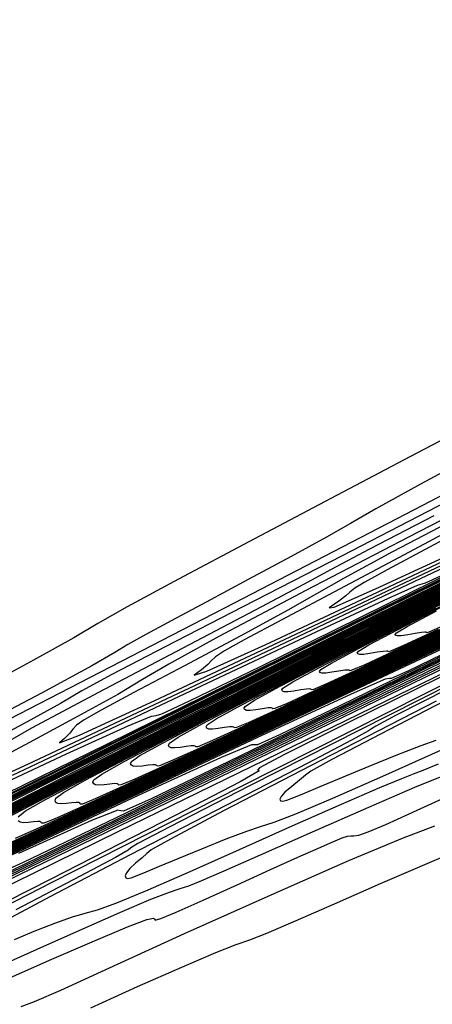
# Model space of a CAD drawing. Extents: x 3249832 to 3255657, y 13789405 to 13793316.
# Tile 66 of 256: x 3254981 to 3255003, y 13790387 to 13790441. Entities that reach past the tile are written whole.
import ezdxf

# ---------------------------------------------------------------- set-up
doc = ezdxf.new("R2010")
doc.units = 0
doc.header["$LTSCALE"] = 100
doc.header["$MEASUREMENT"] = 0
for name, color, linetype in [('GRATIO_CON', 10, 'CONTINUOUS'), ('GRATIO_ICON', 7, 'CONTINUOUS'), ('TARGETS_EAST', 7, 'CONTINUOUS')]:
    doc.layers.add(name, color=color, linetype=linetype)

# ---------------------------------------------------------------- blocks, each defined once
blk = doc.blocks.new('Gratio_032316_contours')
at = {"layer": 'GRATIO_CON', "color": 5, "linetype": 'Continuous', "flags": 128}
for points in [[(3255102.376, 13790454.514), (3255100.397, 13790453.348), (3255094.891, 13790450.473), (3255084.822, 13790445.409), (3255071.812, 13790438.943), (3255058.146, 13790432.178), (3255045.835, 13790426.086), (3255035.81, 13790421.121), (3255028.727, 13790417.609), (3255024.933, 13790415.721), (3255023.539, 13790415.016), (3255023.346, 13790414.902), (3255022.892, 13790414.661), (3255019.669, 13790413.075), (3255010.909, 13790408.8), (3254995.179, 13790401.142), (3254976.398, 13790392.004), (3254959.823, 13790383.94), (3254949.472, 13790378.903), (3254944.399, 13790376.446)], [(3254945.148, 13790381.07), (3254949.162, 13790383.059), (3254955.73, 13790386.315), (3254966.266, 13790391.54), (3254981.26, 13790398.975), (3254997.501, 13790407.03), (3255010.856, 13790413.652), (3255018.269, 13790417.325), (3255021.002, 13790418.677), (3255021.393, 13790418.869), (3255021.921, 13790419.126), (3255025.61, 13790420.926), (3255035.622, 13790425.808), (3255053.551, 13790434.549), (3255074.704, 13790444.861), (3255092.82, 13790453.693), (3255103.189, 13790458.746)], [(3255049.295, 13790427.903), (3255034.796, 13790420.73), (3255026.693, 13790416.724), (3255023.708, 13790415.247), (3255023.286, 13790415.027), (3255022.925, 13790414.83), (3255020.356, 13790413.553), (3255013.362, 13790410.128), (3255000.744, 13790403.978), (3254985.353, 13790396.486), (3254971.056, 13790389.526), (3254960.894, 13790384.575), (3254954.618, 13790381.525), (3254951.151, 13790379.867), (3254949.499, 13790379.134), (3254948.991, 13790379.009), (3254949.034, 13790379.21), (3254949.064, 13790379.461), (3254948.626, 13790379.499), (3254947.293, 13790379.064), (3254944.853, 13790378.016)], [(3254946.184, 13790381.412), (3254947.082, 13790381.93), (3254948.973, 13790382.908), (3254952.29, 13790384.566), (3254957.413, 13790387.106), (3254964.602, 13790390.669), (3254973.645, 13790395.151), (3254984.207, 13790400.388), (3254995.707, 13790406.09), (3255006.554, 13790411.469), (3255014.911, 13790415.613), (3255019.484, 13790417.879), (3255021.17, 13790418.713), (3255021.411, 13790418.832), (3255021.909, 13790419.077), (3255025.394, 13790420.779), (3255034.856, 13790425.394), (3255051.809, 13790433.66), (3255071.879, 13790443.444), (3255089.216, 13790451.897), (3255099.404, 13790456.862), (3255103.752, 13790458.972)], [(3255059.877, 13790433.255), (3255045.369, 13790426.058), (3255033.035, 13790419.96), (3255026.141, 13790416.558), (3255023.599, 13790415.307), (3255023.238, 13790415.124), (3255022.969, 13790414.975), (3255021.048, 13790414.016), (3255015.818, 13790411.449), (3255006.31, 13790406.812), (3254994.308, 13790400.967), (3254982.288, 13790395.111), (3254972.317, 13790390.248), (3254964.836, 13790386.604), (3254959.883, 13790384.214), (3254957.34, 13790383.037), (3254956.494, 13790382.733), (3254956.477, 13790382.887), (3254956.473, 13790383.098), (3254955.869, 13790383.032), (3254954.099, 13790382.369), (3254950.874, 13790380.933), (3254947.008, 13790379.13), (3254943.588, 13790377.507)], [(3254944.75, 13790380.444), (3254947.941, 13790382.052), (3254950.553, 13790383.395), (3254951.983, 13790384.176), (3254952.908, 13790384.715), (3254954.329, 13790385.486), (3254957.177, 13790386.934), (3254962.101, 13790389.386), (3254969.677, 13790393.142), (3254980.042, 13790398.279), (3254991.559, 13790403.987), (3255002.149, 13790409.236), (3255010.154, 13790413.204), (3255015.608, 13790415.909), (3255018.966, 13790417.574), (3255020.699, 13790418.432), (3255021.337, 13790418.749), (3255021.428, 13790418.796), (3255021.897, 13790419.027), (3255025.179, 13790420.632), (3255034.089, 13790424.979), (3255050.068, 13790432.771)], [(3255053.401, 13790430.143), (3255041.443, 13790424.212), (3255031.276, 13790419.186), (3255025.592, 13790416.384), (3255023.496, 13790415.356), (3255023.197, 13790415.208), (3255023.018, 13790415.109), (3255021.745, 13790414.471), (3255018.276, 13790412.767), (3255011.877, 13790409.645), (3255003.264, 13790405.448), (3254993.52, 13790400.697), (3254983.739, 13790395.92), (3254975.055, 13790391.683), (3254968.615, 13790388.56), (3254965.181, 13790386.939), (3254963.997, 13790386.457)], [(3254945.013, 13790380.535), (3254948.742, 13790382.401), (3254952.94, 13790384.512), (3254956.401, 13790386.275), (3254958.339, 13790387.304), (3254959.631, 13790388.018), (3254961.576, 13790389.042), (3254965.323, 13790390.931), (3254971.445, 13790393.976), (3254980.368, 13790398.398), (3254991.984, 13790404.155), (3255004.052, 13790410.136), (3255013.793, 13790414.964), (3255019.179, 13790417.635), (3255021.163, 13790418.62), (3255021.445, 13790418.764), (3255021.884, 13790418.982), (3255024.963, 13790420.487), (3255033.322, 13790424.566), (3255048.326, 13790431.882), (3255066.229, 13790440.611)], [(3255049.534, 13790428.495), (3255046.279, 13790426.832), (3255040.45, 13790423.92), (3255033.591, 13790420.518), (3255027.76, 13790417.636), (3255024.224, 13790415.894), (3255021.094, 13790414.362), (3255015.688, 13790411.719), (3255006.327, 13790407.138), (3254995.327, 13790401.759), (3254986.003, 13790397.216), (3254980.841, 13790394.733), (3254978.999, 13790393.904), (3254978.805, 13790393.917), (3254978.682, 13790394), (3254977.434, 13790393.553), (3254973.963, 13790392.02), (3254967.701, 13790389.106), (3254960.213, 13790385.567), (3254953.595, 13790382.421), (3254949.446, 13790380.449), (3254947.372, 13790379.477), (3254946.479, 13790379.092), (3254946.011, 13790378.941)], [(3254946.059, 13790380.94), (3254947.772, 13790381.83), (3254951.223, 13790383.563), (3254956.727, 13790386.317), (3254962.938, 13790389.431), (3254968.097, 13790392.035), (3254971.051, 13790393.558), (3254973.079, 13790394.624), (3254976.069, 13790396.153), (3254981.433, 13790398.835), (3254988.675, 13790402.432), (3254996.825, 13790406.471), (3255004.927, 13790410.485), (3255012.077, 13790414.029), (3255017.386, 13790416.664), (3255020.647, 13790418.283), (3255024.38, 13790420.118), (3255031.789, 13790423.737), (3255044.843, 13790430.104), (3255060.579, 13790437.777)], [(3255009.127, 13790408.585), (3254999.983, 13790404.113), (3254992.232, 13790400.336), (3254987.94, 13790398.272), (3254986.409, 13790397.583), (3254986.248, 13790397.594), (3254986.084, 13790397.634), (3254984.623, 13790397.061), (3254980.585, 13790395.238)], [(3254954.328, 13790385.077), (3254960.72, 13790388.274), (3254967.938, 13790391.89), (3254973.945, 13790394.915), (3254977.407, 13790396.686), (3254979.803, 13790397.927), (3254983.316, 13790399.708), (3254989.487, 13790402.788), (3254997.29, 13790406.66), (3255005.054, 13790410.507), (3255011.398, 13790413.65), (3255016.089, 13790415.975), (3255019.182, 13790417.512), (3255021.162, 13790418.497), (3255024.23, 13790420.005), (3255031.022, 13790423.323), (3255043.101, 13790429.215), (3255057.754, 13790436.36)], [(3255004.639, 13790406.468), (3254998.461, 13790403.457), (3254995.04, 13790401.811), (3254993.819, 13790401.262), (3254993.69, 13790401.27), (3254993.487, 13790401.268), (3254991.812, 13790400.568), (3254987.206, 13790398.455), (3254978.919, 13790394.555)], [(3254957.433, 13790386.591), (3254964.712, 13790390.232), (3254972.937, 13790394.35), (3254979.793, 13790397.795), (3254983.763, 13790399.813), (3254986.526, 13790401.229), (3254990.563, 13790403.264), (3254997.542, 13790406.74), (3255005.905, 13790410.888), (3255013.283, 13790414.543), (3255017.869, 13790416.814), (3255020.102, 13790417.922), (3255020.979, 13790418.361), (3255021.677, 13790418.711), (3255024.081, 13790419.892), (3255030.256, 13790422.909), (3255041.36, 13790428.327), (3255054.929, 13790434.943)], [(3255053.531, 13790430.927), (3255041.449, 13790424.837), (3255031.178, 13790419.668), (3255025.439, 13790416.781), (3255023.324, 13790415.716), (3255023.023, 13790415.562), (3255022.888, 13790415.491), (3255021.937, 13790415.019), (3255019.354, 13790413.748), (3255014.731, 13790411.481), (3255009.296, 13790408.822), (3255004.69, 13790406.577), (3255002.139, 13790405.35), (3255001.229, 13790404.941), (3255001.133, 13790404.947), (3255000.89, 13790404.902), (3254999, 13790404.075), (3254993.828, 13790401.672), (3254984.528, 13790397.279), (3254973.418, 13790392.003), (3254963.602, 13790387.334), (3254957.451, 13790384.41)], [(3254955.42, 13790385.538), (3254960.539, 13790388.105), (3254968.704, 13790392.19), (3254977.936, 13790396.809), (3254985.641, 13790400.675), (3254990.073, 13790402.918), (3254992.881, 13790404.349), (3254996.563, 13790406.203), (3255002.827, 13790409.321), (3255010.227, 13790412.992), (3255016.525, 13790416.116), (3255020.339, 13790418.009), (3255023.699, 13790419.665), (3255029.489, 13790422.496), (3255039.618, 13790427.438), (3255052.104, 13790433.527)], [(3255007.071, 13790408.106), (3254995.747, 13790402.727), (3254982.221, 13790396.295), (3254970.274, 13790390.61)], [(3254957.43, 13790386.431), (3254960.519, 13790388.009), (3254966.749, 13790391.134), (3254976.689, 13790396.105), (3254987.935, 13790401.728), (3254997.336, 13790406.435), (3255002.653, 13790409.107), (3255005.274, 13790410.433), (3255007.496, 13790411.551), (3255011.025, 13790413.307), (3255015.193, 13790415.376), (3255018.74, 13790417.136), (3255020.959, 13790418.239), (3255023.347, 13790419.416), (3255027.955, 13790421.669), (3255036.09, 13790425.638), (3255046.093, 13790430.517), (3255055.564, 13790435.136)], [(3255052.609, 13790430.66), (3255045.141, 13790426.878), (3255036.354, 13790422.449), (3255028.884, 13790418.691), (3255024.709, 13790416.594), (3255023.169, 13790415.823), (3255022.946, 13790415.716), (3255022.585, 13790415.548), (3255020.073, 13790414.356), (3255013.26, 13790411.115), (3255001.031, 13790405.297), (3254986.427, 13790398.347), (3254973.522, 13790392.207), (3254965.43, 13790388.358), (3254961.398, 13790386.453)], [(3254958.331, 13790386.769), (3254959.704, 13790387.53), (3254963.068, 13790389.245), (3254969.854, 13790392.648), (3254980.682, 13790398.063), (3254992.934, 13790404.188), (3255003.184, 13790409.315), (3255008.943, 13790412.202), (3255011.47, 13790413.474), (3255012.963, 13790414.225), (3255015.124, 13790415.301), (3255017.676, 13790416.568), (3255019.848, 13790417.647), (3255021.269, 13790418.354), (3255023.171, 13790419.292), (3255027.188, 13790421.256), (3255034.344, 13790424.748), (3255043.235, 13790429.084), (3255051.849, 13790433.285)], [(3255052.701, 13790430.8), (3255048.879, 13790428.838), (3255042.345, 13790425.528), (3255034.656, 13790421.653), (3255028.119, 13790418.366), (3255024.465, 13790416.531), (3255023.117, 13790415.858), (3255022.922, 13790415.766), (3255022.92, 13790415.768), (3255022.918, 13790415.77), (3255022.917, 13790415.77), (3255022.575, 13790415.606), (3255020.18, 13790414.464), (3255013.678, 13790411.367), (3255002.001, 13790405.809), (3254988.027, 13790399.159), (3254975.618, 13790393.254), (3254967.731, 13790389.503), (3254963.691, 13790387.594), (3254961.918, 13790386.783)], [(3254959.679, 13790386.761), (3254959.609, 13790386.907), (3254959.611, 13790387.087), (3254959.842, 13790387.364), (3254960.493, 13790387.812), (3254961.978, 13790388.628), (3254965.618, 13790390.481), (3254972.959, 13790394.162), (3254984.674, 13790400.02), (3254997.933, 13790406.647), (3255009.032, 13790412.195), (3255015.233, 13790415.297), (3255017.666, 13790416.516), (3255018.429, 13790416.899), (3255019.223, 13790417.294), (3255020.159, 13790417.76), (3255020.956, 13790418.157), (3255021.579, 13790418.47), (3255022.995, 13790419.167), (3255026.421, 13790420.843), (3255032.598, 13790423.857), (3255040.378, 13790427.651), (3255048.134, 13790431.435), (3255054.572, 13790434.577)], [(3255050.906, 13790429.99), (3255048.463, 13790428.716), (3255045.15, 13790427.015), (3255039.549, 13790424.179), (3255032.958, 13790420.857), (3255027.355, 13790418.04), (3255024.222, 13790416.469), (3255023.065, 13790415.894), (3255022.897, 13790415.815), (3255022.895, 13790415.818), (3255022.894, 13790415.819), (3255022.894, 13790415.818), (3255022.569, 13790415.659), (3255020.289, 13790414.57), (3255014.097, 13790411.619), (3255002.972, 13790406.322), (3254989.628, 13790399.971), (3254977.714, 13790394.302)], [(3254975.61, 13790395.449), (3254987.64, 13790401.466), (3255001.232, 13790408.259), (3255012.603, 13790413.944), (3255019.086, 13790417.185), (3255022.469, 13790418.868), (3255025.654, 13790420.429), (3255030.853, 13790422.967), (3255037.52, 13790426.218), (3255044.419, 13790429.584), (3255050.541, 13790432.572)], [(3255053.514, 13790431.465), (3255046.345, 13790427.817), (3255042.23, 13790425.709), (3255039.986, 13790424.549), (3255037.69, 13790423.37), (3255033.956, 13790421.479), (3255029.562, 13790419.265), (3255025.825, 13790417.389), (3255023.735, 13790416.344), (3255022.963, 13790415.961), (3255022.851, 13790415.908), (3255022.559, 13790415.764), (3255020.507, 13790414.781), (3255014.936, 13790412.121), (3255004.913, 13790407.347), (3254992.829, 13790401.595), (3254981.906, 13790396.398), (3254974.633, 13790392.94)], [(3254979.658, 13790397.397), (3254990.739, 13790402.94), (3255003.135, 13790409.136), (3255013.464, 13790414.299), (3255019.305, 13790417.219), (3255022.067, 13790418.595), (3255024.12, 13790419.603), (3255027.361, 13790421.185), (3255031.804, 13790423.353), (3255036.99, 13790425.883), (3255042.478, 13790428.563), (3255047.901, 13790431.212), (3255052.911, 13790433.66)], [(3255049.846, 13790429.656), (3255042.23, 13790425.784), (3255037.892, 13790423.569), (3255035.748, 13790422.465), (3255033.96, 13790421.548), (3255031.159, 13790420.129), (3255027.864, 13790418.469), (3255025.061, 13790417.062), (3255023.494, 13790416.278), (3255022.915, 13790415.991), (3255022.831, 13790415.949), (3255022.555, 13790415.813), (3255020.618, 13790414.883), (3255015.356, 13790412.371), (3255005.883, 13790407.859), (3254994.43, 13790402.407), (3254984.002, 13790397.446), (3254976.934, 13790394.085)], [(3254974.72, 13790394.877), (3254981.682, 13790398.371), (3254992.288, 13790403.677), (3255004.086, 13790409.574), (3255013.895, 13790414.477), (3255019.414, 13790417.236), (3255021.865, 13790418.459), (3255023.352, 13790419.19), (3255025.615, 13790420.295), (3255028.946, 13790421.92), (3255033.275, 13790424.033), (3255038.446, 13790426.558), (3255043.966, 13790429.255), (3255049.255, 13790431.839)], [(3255055.662, 13790432.674), (3255046.178, 13790427.846), (3255038.115, 13790423.751), (3255033.554, 13790421.429), (3255031.51, 13790420.381), (3255030.23, 13790419.725), (3255028.363, 13790418.78), (3255026.166, 13790417.673), (3255024.298, 13790416.734), (3255023.252, 13790416.212), (3255022.866, 13790416.021), (3255022.81, 13790415.996), (3255022.809, 13790415.996), (3255022.809, 13790415.994), (3255022.81, 13790415.99), (3255022.552, 13790415.86), (3255020.729, 13790414.985), (3255015.776, 13790412.621), (3255006.854, 13790408.371), (3254996.031, 13790403.219), (3254986.098, 13790398.493), (3254979.235, 13790395.23)], [(3254976.949, 13790395.953), (3254983.706, 13790399.345), (3254993.838, 13790404.414), (3255005.037, 13790410.013), (3255014.325, 13790414.655), (3255019.523, 13790417.253), (3255021.664, 13790418.322), (3255022.585, 13790418.777), (3255023.87, 13790419.404), (3255026.088, 13790420.487), (3255029.56, 13790422.182), (3255034.414, 13790424.554), (3255040.031, 13790427.298), (3255045.599, 13790430.018), (3255050.418, 13790432.372)], [(3255052.52, 13790431.129), (3255042.51, 13790426.037), (3255033.999, 13790421.718), (3255029.216, 13790419.288), (3255027.272, 13790418.297), (3255026.5, 13790417.903), (3255025.566, 13790417.43), (3255024.468, 13790416.876), (3255023.534, 13790416.407), (3255023.011, 13790416.146), (3255022.818, 13790416.05), (3255022.79, 13790416.037), (3255022.79, 13790416.036), (3255022.79, 13790416.034), (3255022.791, 13790416.03), (3255022.549, 13790415.908), (3255020.84, 13790415.087), (3255016.196, 13790412.871), (3255007.825, 13790408.883), (3254997.631, 13790404.031), (3254988.194, 13790399.541), (3254981.536, 13790396.376), (3254977.445, 13790394.44)], [(3254979.178, 13790397.029), (3254985.73, 13790400.319), (3254995.387, 13790405.151), (3255005.989, 13790410.451), (3255014.756, 13790414.832), (3255019.76, 13790417.333), (3255022.489, 13790418.687), (3255025.281, 13790420.056), (3255029.898, 13790422.312), (3255035.783, 13790425.188), (3255041.802, 13790428.129), (3255046.988, 13790430.662), (3255051.044, 13790432.639)], [(3255056.376, 13790433.222), (3255047.912, 13790428.889), (3255037.949, 13790423.823), (3255029.478, 13790419.527), (3255024.744, 13790417.126), (3255023.001, 13790416.239), (3255022.753, 13790416.109), (3255022.542, 13790416.002), (3255021.061, 13790415.291), (3255017.036, 13790413.37), (3255009.766, 13790409.908), (3255000.833, 13790405.655), (3254992.386, 13790401.637), (3254986.138, 13790398.666), (3254982.03, 13790396.722), (3254979.563, 13790395.573)], [(3254979.873, 13790397.266), (3254983.636, 13790399.181), (3254989.778, 13790402.267), (3254998.485, 13790406.626), (3255007.891, 13790411.329), (3255015.616, 13790415.19), (3255019.991, 13790417.377), (3255022.193, 13790418.472), (3255024.11, 13790419.414), (3255027.224, 13790420.937), (3255031.39, 13790422.972), (3255036.055, 13790425.252), (3255040.676, 13790427.509), (3255044.749, 13790429.495), (3255047.776, 13790430.963), (3255047.776, 13790430.963), (3255049.429, 13790431.75)], [(3255054.424, 13790432.277), (3255046.446, 13790428.193), (3255037.056, 13790423.418), (3255029.072, 13790419.369), (3255024.61, 13790417.106), (3255022.967, 13790416.271), (3255022.733, 13790416.148), (3255022.539, 13790416.05), (3255021.172, 13790415.393), (3255017.456, 13790413.62), (3255010.737, 13790410.42), (3255002.433, 13790406.467), (3254994.482, 13790402.685), (3254988.439, 13790399.812), (3254984.322, 13790397.863), (3254981.769, 13790396.672), (3254980.412, 13790396.067)], [(3254979.951, 13790397.206), (3254982.107, 13790398.344), (3254985.865, 13790400.257), (3254991.802, 13790403.241), (3255000.035, 13790407.363), (3255008.842, 13790411.767), (3255016.046, 13790415.368), (3255020.106, 13790417.399), (3255022.045, 13790418.365), (3255023.524, 13790419.093), (3255025.887, 13790420.249), (3255029.193, 13790421.865), (3255033.181, 13790423.813), (3255037.521, 13790425.933), (3255041.602, 13790427.923), (3255044.745, 13790429.449), (3255044.745, 13790429.449), (3255046.474, 13790430.276), (3255047.126, 13790430.562), (3255047.242, 13790430.565), (3255047.391, 13790430.561), (3255048.27, 13790430.886), (3255050.604, 13790431.893)], [(3255004.034, 13790407.279), (3254996.578, 13790403.732), (3254990.74, 13790400.957), (3254986.614, 13790399.004), (3254983.975, 13790397.771), (3254982.562, 13790397.137), (3254981.998, 13790396.92), (3254981.875, 13790396.92), (3254981.844, 13790396.965), (3254981.791, 13790397.006), (3254981.661, 13790397.021), (3254981.421, 13790396.998), (3254981.128, 13790396.962), (3254980.86, 13790396.945), (3254980.678, 13790396.974), (3254980.574, 13790397.043)], [(3254980.562, 13790397.278), (3254980.975, 13790397.594), (3254982.113, 13790398.25), (3254984.341, 13790399.422), (3254988.094, 13790401.332), (3254993.826, 13790404.215), (3255001.584, 13790408.1), (3255009.794, 13790412.206)], [(3255005.635, 13790408.091), (3254998.674, 13790404.78), (3254993.041, 13790402.103), (3254988.907, 13790400.145), (3254986.18, 13790398.87), (3254984.712, 13790398.208), (3254984.13, 13790397.98), (3254984.006, 13790397.976), (3254983.976, 13790398.019), (3254983.921, 13790398.057), (3254983.785, 13790398.068), (3254983.535, 13790398.042), (3254983.229, 13790398.002), (3254982.952, 13790397.982), (3254982.767, 13790398.007), (3254982.664, 13790398.071), (3254982.615, 13790398.162), (3254982.657, 13790398.297), (3254983.089, 13790398.616), (3254984.275, 13790399.294), (3254986.575, 13790400.5), (3254990.323, 13790402.408), (3254995.85, 13790405.189), (3255003.133, 13790408.837), (3255010.745, 13790412.645)], [(3255008.836, 13790409.715), (3255002.866, 13790406.876), (3254997.642, 13790404.393), (3254993.492, 13790402.427), (3254990.591, 13790401.067), (3254989.012, 13790400.349), (3254988.393, 13790400.098), (3254988.269, 13790400.087), (3254988.241, 13790400.125), (3254988.182, 13790400.157), (3254988.034, 13790400.162), (3254987.762, 13790400.129), (3254987.433, 13790400.082), (3254987.137, 13790400.055), (3254986.945, 13790400.072), (3254986.843, 13790400.127), (3254986.798, 13790400.208), (3254986.847, 13790400.335), (3254987.315, 13790400.662), (3254988.599, 13790401.381), (3254991.043, 13790402.657), (3254994.781, 13790404.56), (3254999.898, 13790407.137), (3255006.232, 13790410.312)], [(3255004.962, 13790407.924), (3254999.943, 13790405.539), (3254995.784, 13790403.569), (3254992.797, 13790402.166), (3254991.162, 13790401.419), (3254990.525, 13790401.157), (3254990.401, 13790401.143), (3254990.373, 13790401.179), (3254990.312, 13790401.207), (3254990.158, 13790401.209), (3254989.876, 13790401.172), (3254989.534, 13790401.122), (3254989.23, 13790401.091), (3254989.034, 13790401.104), (3254988.932, 13790401.156), (3254988.889, 13790401.232), (3254988.942, 13790401.354), (3254989.429, 13790401.685), (3254990.761, 13790402.425), (3254993.277, 13790403.735), (3254997.01, 13790405.636), (3255001.922, 13790408.111), (3255007.781, 13790411.049)], [(3255007.058, 13790408.972), (3255002.244, 13790406.684), (3254998.076, 13790404.71), (3254995.003, 13790403.265), (3254993.312, 13790402.489), (3254992.657, 13790402.216), (3254992.532, 13790402.199), (3254992.506, 13790402.232), (3254992.443, 13790402.257), (3254992.282, 13790402.256), (3254991.989, 13790402.216), (3254991.636, 13790402.162), (3254991.322, 13790402.128), (3254991.123, 13790402.137), (3254991.022, 13790402.184), (3254990.981, 13790402.255), (3254991.037, 13790402.373), (3254991.542, 13790402.708), (3254992.923, 13790403.469), (3254995.511, 13790404.813), (3254999.239, 13790406.712), (3255003.946, 13790409.085)], [(3255004.545, 13790407.829), (3255000.369, 13790405.851), (3254997.208, 13790404.363), (3254995.462, 13790403.56), (3254994.789, 13790403.275), (3254994.664, 13790403.255), (3254994.638, 13790403.285), (3254994.573, 13790403.308), (3254994.406, 13790403.303), (3254994.103, 13790403.26), (3254993.738, 13790403.202), (3254993.415, 13790403.164), (3254993.212, 13790403.169), (3254993.112, 13790403.212), (3254993.072, 13790403.278), (3254993.132, 13790403.392), (3254993.655, 13790403.731), (3254995.085, 13790404.512), (3254997.745, 13790405.892), (3255001.468, 13790407.787), (3255005.97, 13790410.058)], [(3255004.953, 13790408.133), (3255001.619, 13790406.561), (3254999.762, 13790405.701), (3254999.052, 13790405.393), (3254998.927, 13790405.367), (3254998.903, 13790405.392), (3254998.834, 13790405.408), (3254998.655, 13790405.396), (3254998.33, 13790405.347), (3254997.941, 13790405.283), (3254997.6, 13790405.237), (3254997.39, 13790405.234), (3254997.291, 13790405.268), (3254997.255, 13790405.324), (3254997.322, 13790405.43), (3254997.882, 13790405.777), (3254999.409, 13790406.6), (3255002.213, 13790408.048), (3255005.927, 13790409.939)], [(3255003.825, 13790407.66), (3255001.912, 13790406.771), (3255001.184, 13790406.452), (3255001.058, 13790406.423), (3255001.036, 13790406.445), (3255000.965, 13790406.458), (3255000.779, 13790406.443), (3255000.444, 13790406.39), (3255000.043, 13790406.323), (3254999.692, 13790406.274), (3254999.479, 13790406.267), (3254999.38, 13790406.296), (3254999.346, 13790406.348), (3254999.417, 13790406.449), (3254999.995, 13790406.8), (3255001.571, 13790407.644), (3255004.447, 13790409.126)], [(3255004.062, 13790407.841), (3255003.316, 13790407.511), (3255003.189, 13790407.478), (3255003.168, 13790407.499), (3255003.095, 13790407.509), (3255002.903, 13790407.49), (3255002.557, 13790407.434), (3255002.145, 13790407.363), (3255001.785, 13790407.31), (3255001.568, 13790407.3), (3255001.47, 13790407.325), (3255001.438, 13790407.371), (3255001.512, 13790407.468), (3255002.108, 13790407.823), (3255003.733, 13790408.688)]]:
    blk.add_lwpolyline(points, dxfattribs=at)
at = {"layer": 'GRATIO_CON', "color": 1, "linetype": 'Continuous', "flags": 128}
for points in [[(3254945.045, 13790381.258), (3254946.388, 13790381.847), (3254948.907, 13790383.054), (3254954.168, 13790385.647), (3254963.997, 13790390.517), (3254979.148, 13790398.031), (3254996.082, 13790406.429), (3255010.191, 13790413.424), (3255018.044, 13790417.314), (3255020.939, 13790418.746), (3255021.355, 13790418.948), (3255021.837, 13790419.187), (3255025.206, 13790420.862), (3255034.351, 13790425.409), (3255050.715, 13790433.544), (3255069.96, 13790443.12), (3255086.304, 13790451.271), (3255095.431, 13790455.858), (3255098.902, 13790457.644), (3255099.744, 13790458.117), (3255100.437, 13790458.501), (3255101.262, 13790458.952), (3255101.954, 13790459.362)], [(3255006.927, 13790419.67), (3255002.609, 13790417.4), (3254997.874, 13790414.91), (3254993.335, 13790412.516), (3254989.443, 13790410.448), (3254986.612, 13790408.913), (3254984.986, 13790407.985), (3254983.651, 13790407.196), (3254981.425, 13790405.945), (3254977.539, 13790403.84)], [(3254953.231, 13790386.173), (3254956.146, 13790387.49), (3254957.815, 13790388.163), (3254958.506, 13790388.341), (3254958.747, 13790388.308), (3254959.089, 13790388.353), (3254960.178, 13790388.801), (3254962.686, 13790389.981), (3254967.192, 13790392.179), (3254973.917, 13790395.497), (3254982.993, 13790399.992), (3254994.132, 13790405.514), (3255005.368, 13790411.086), (3255014.317, 13790415.523), (3255019.251, 13790417.967), (3255021.069, 13790418.867), (3255021.33, 13790418.996), (3255021.747, 13790419.206), (3255024.669, 13790420.663), (3255032.602, 13790424.61), (3255046.798, 13790431.669), (3255063.494, 13790439.977)], [(3255006.916, 13790417.893), (3255002.838, 13790415.701), (3255000.378, 13790414.344), (3254998.966, 13790413.533), (3254997.643, 13790412.776), (3254997.643, 13790412.776), (3254995.684, 13790411.7), (3254993.311, 13790410.422), (3254990.981, 13790409.177), (3254989.072, 13790408.16), (3254987.636, 13790407.386), (3254986.649, 13790406.829), (3254985.926, 13790406.385), (3254984.652, 13790405.647), (3254981.856, 13790404.131), (3254976.965, 13790401.558)], [(3254984.601, 13790386.693), (3254987.185, 13790387.865), (3254989.625, 13790388.947), (3254991.523, 13790389.759), (3254992.645, 13790390.197), (3254993.395, 13790390.462), (3254994.344, 13790390.828), (3254995.931, 13790391.505), (3254998.093, 13790392.454), (3255000.64, 13790393.57), (3255003.347, 13790394.739), (3255005.857, 13790395.805)], [(3255049.221, 13790427.313), (3255034.843, 13790420.291), (3255026.817, 13790416.371), (3255023.861, 13790414.924), (3255023.442, 13790414.709), (3255023.08, 13790414.513), (3255020.502, 13790413.236), (3255013.49, 13790409.805), (3255000.924, 13790403.68), (3254986.093, 13790396.441), (3254973.384, 13790390.202), (3254973.384, 13790390.202), (3254966.124, 13790386.563)], [(3255008.914, 13790417.63), (3255001.531, 13790413.793), (3254992.489, 13790409.102), (3254983.993, 13790404.704), (3254977.792, 13790401.504)], [(3254978.984, 13790398.114), (3254985.477, 13790401.303), (3254993.667, 13790405.348), (3255001.989, 13790409.467), (3255009.116, 13790412.998), (3255014.654, 13790415.743), (3255018.443, 13790417.622), (3255020.457, 13790418.62), (3255021.2, 13790418.988), (3255021.305, 13790419.043), (3255021.657, 13790419.225), (3255024.132, 13790420.463), (3255030.853, 13790423.81), (3255042.881, 13790429.794), (3255057.028, 13790436.834)], [(3255004.82, 13790415.001), (3254998.502, 13790411.738), (3254993.018, 13790408.918), (3254988.708, 13790406.701), (3254985.748, 13790405.154), (3254984.104, 13790404.246), (3254982.907, 13790403.547), (3254981.076, 13790402.53), (3254977.899, 13790400.844)], [(3254977.181, 13790397.916), (3254983.242, 13790400.756), (3254986.653, 13790402.312), (3254987.95, 13790402.848), (3254988.21, 13790402.894), (3254988.528, 13790402.986), (3254990.065, 13790403.697), (3254993.996, 13790405.611), (3255000.905, 13790409.013), (3255008.985, 13790413.008), (3255015.838, 13790416.404), (3255019.954, 13790418.45), (3255023.393, 13790420.166), (3255029.103, 13790423.012), (3255038.964, 13790427.919), (3255050.562, 13790433.691)], [(3254980.739, 13790386.752), (3254981.471, 13790387.026), (3254982.929, 13790387.672), (3254985.622, 13790388.9), (3254989.787, 13790390.795), (3254994.58, 13790392.955), (3254998.887, 13790394.855), (3255001.851, 13790396.094), (3255003.641, 13790396.771)], [(3255053.302, 13790429.121), (3255041.452, 13790423.349), (3255031.443, 13790418.462), (3255025.856, 13790415.735), (3255023.797, 13790414.729), (3255023.504, 13790414.582), (3255023.326, 13790414.483), (3255022.058, 13790413.852), (3255018.606, 13790412.16), (3255012.419, 13790409.142), (3255005.117, 13790405.578), (3254998.859, 13790402.506), (3254998.859, 13790402.506), (3254995.284, 13790400.714), (3254993.935, 13790399.987), (3254993.831, 13790399.857), (3254993.921, 13790399.82), (3254992.87, 13790399.213), (3254989.271, 13790397.339), (3254982.372, 13790393.822), (3254974.031, 13790389.588), (3254966.761, 13790385.886)], [(3255049.756, 13790427.147), (3255046.129, 13790425.427), (3255040.358, 13790422.636), (3255033.682, 13790419.384), (3255028.044, 13790416.632), (3255024.897, 13790415.095), (3255023.737, 13790414.529), (3255023.571, 13790414.448), (3255023.267, 13790414.292), (3255021.145, 13790413.217), (3255015.385, 13790410.304), (3255005.069, 13790405.091), (3254992.887, 13790398.93), (3254982.432, 13790393.628), (3254976.412, 13790390.546), (3254974.003, 13790389.272), (3254973.492, 13790388.949), (3254973.363, 13790388.815), (3254972.866, 13790388.497), (3254971.444, 13790387.717), (3254968.798, 13790386.327)], [(3254980.108, 13790388.354), (3254982.3, 13790389.319), (3254984.673, 13790390.351), (3254986.617, 13790391.169), (3254987.686, 13790391.571), (3254988.068, 13790391.654), (3254988.116, 13790391.59), (3254988.163, 13790391.541), (3254988.478, 13790391.633), (3254989.313, 13790391.981), (3254990.812, 13790392.649), (3254992.688, 13790393.499), (3254994.545, 13790394.345), (3254996.061, 13790395.032), (3254997.199, 13790395.542), (3254998, 13790395.891), (3254998.508, 13790396.098), (3254998.808, 13790396.196), (3254998.992, 13790396.221), (3254999.16, 13790396.218), (3254999.436, 13790396.261), (3254999.954, 13790396.432), (3255000.924, 13790396.843), (3255002.87, 13790397.725), (3255006.397, 13790399.337)], [(3255007.011, 13790415.275), (3255002.186, 13790412.769), (3254996.505, 13790409.811), (3254991.675, 13790407.263), (3254988.911, 13790405.74), (3254987.461, 13790404.874), (3254986.082, 13790404.053), (3254983.86, 13790402.824), (3254981.192, 13790401.392), (3254978.806, 13790400.122)], [(3254976.726, 13790398.173), (3254981.42, 13790400.346), (3254990.382, 13790404.57), (3255001.132, 13790409.659), (3255010.338, 13790414.022)], [(3255010.035, 13790407.419), (3255001.075, 13790402.888), (3254993.386, 13790398.988), (3254988.959, 13790396.722), (3254987.187, 13790395.785), (3254986.812, 13790395.547), (3254986.669, 13790395.424), (3254985.968, 13790395.017), (3254984.011, 13790393.975), (3254980.437, 13790392.113)], [(3254979.427, 13790388.962), (3254981.629, 13790389.942), (3254983.984, 13790390.99), (3254986.194, 13790391.962), (3254987.924, 13790392.7), (3254988.956, 13790393.102), (3254989.533, 13790393.291), (3254990.011, 13790393.448), (3254990.732, 13790393.739), (3254991.972, 13790394.279), (3254993.989, 13790395.171), (3254996.866, 13790396.439), (3254999.983, 13790397.805), (3255002.542, 13790398.91), (3255003.957, 13790399.494)], [(3255006.01, 13790414.422), (3255001.297, 13790411.951), (3254998.588, 13790410.484), (3254997.084, 13790409.623), (3254995.498, 13790408.72), (3254992.897, 13790407.307), (3254989.775, 13790405.639), (3254986.983, 13790404.154), (3254985.175, 13790403.184), (3254984.221, 13790402.643), (3254983.793, 13790402.345), (3254983.591, 13790402.124), (3254983.426, 13790401.901), (3254983.131, 13790401.621), (3254982.852, 13790401.369), (3254983.959, 13790401.802), (3254988.132, 13790403.719), (3254996.256, 13790407.541), (3255006.058, 13790412.177)], [(3255004.914, 13790413.387), (3255001.935, 13790411.789), (3254998.358, 13790409.887), (3254995.16, 13790408.187), (3254993.088, 13790407.076), (3254991.994, 13790406.464), (3254991.5, 13790406.143), (3254991.264, 13790405.924), (3254991.068, 13790405.71), (3254990.725, 13790405.423), (3254990.32, 13790405.115), (3254991.016, 13790405.348), (3254994.248, 13790406.811), (3255000.786, 13790409.874), (3255008.758, 13790413.637)], [(3255003.715, 13790403.685), (3254997.334, 13790400.389), (3254991.947, 13790397.594), (3254988.997, 13790396.038), (3254987.931, 13790395.433), (3254987.696, 13790395.236), (3254987.433, 13790395.003), (3254987.075, 13790394.702), (3254986.751, 13790394.403), (3254986.561, 13790394.163), (3254986.498, 13790393.992), (3254986.527, 13790393.89), (3254986.626, 13790393.856), (3254986.822, 13790393.896), (3254987.154, 13790394.015), (3254987.664, 13790394.223), (3254988.404, 13790394.534), (3254989.427, 13790394.962), (3254990.732, 13790395.501), (3254992.094, 13790396.048), (3254993.233, 13790396.479), (3254993.997, 13790396.728), (3254994.742, 13790396.969), (3254995.951, 13790397.437), (3254997.99, 13790398.309), (3255000.752, 13790399.529), (3255004.016, 13790400.984)], [(3255006.941, 13790414.135), (3255003.336, 13790412.22), (3255001.002, 13790410.968), (3254999.767, 13790410.285), (3254999.208, 13790409.94), (3254998.937, 13790409.724), (3254998.709, 13790409.518), (3254998.318, 13790409.225), (3254997.787, 13790408.862), (3254998.073, 13790408.894), (3255000.364, 13790409.902), (3255005.316, 13790412.208)], [(3255006.795, 13790405.057), (3255001.088, 13790402.102), (3254997.942, 13790400.453), (3254996.773, 13790399.802), (3254996.474, 13790399.573), (3254996.144, 13790399.299), (3254995.72, 13790398.956), (3254995.344, 13790398.63), (3254995.128, 13790398.392), (3254995.061, 13790398.242), (3254995.101, 13790398.165), (3254995.22, 13790398.148), (3254995.449, 13790398.203), (3254995.837, 13790398.344), (3254996.432, 13790398.586), (3254997.295, 13790398.949), (3254998.488, 13790399.449), (3255000.008, 13790400.077), (3255001.585, 13790400.717), (3255002.883, 13790401.225), (3255003.719, 13790401.525)]]:
    blk.add_lwpolyline(points, dxfattribs=at)
at = {"layer": 'GRATIO_ICON', "color": 7, "linetype": 'Continuous', "flags": 128}
for points in [[(3255054.922, 13790431.027), (3255046.925, 13790427.032), (3255037.517, 13790422.365), (3255029.518, 13790418.411), (3255025.046, 13790416.207), (3255023.395, 13790415.4), (3255023.157, 13790415.289), (3255023.155, 13790415.292), (3255023.155, 13790415.292), (3255023.156, 13790415.288), (3255023.069, 13790415.237), (3255022.443, 13790414.922), (3255020.735, 13790414.083), (3255017.443, 13790412.477), (3255012.219, 13790409.929), (3255004.753, 13790406.282), (3254995.162, 13790401.592), (3254985.274, 13790396.762), (3254977.346, 13790392.906)], [(3254945.222, 13790380.594), (3254948.118, 13790382.049), (3254952.735, 13790384.359), (3254957.939, 13790386.971), (3254962.249, 13790389.155), (3254964.695, 13790390.431), (3254966.355, 13790391.321), (3254968.822, 13790392.597), (3254973.378, 13790394.883), (3254980.06, 13790398.204), (3254988.597, 13790402.434), (3254998.456, 13790407.32), (3255008.064, 13790412.083), (3255015.589, 13790415.815), (3255020.132, 13790418.069), (3255024.53, 13790420.232), (3255032.556, 13790424.151), (3255046.584, 13790430.993), (3255063.404, 13790439.194)], [(3255050.734, 13790429.578), (3255039.75, 13790424.041), (3255030.413, 13790419.343), (3255025.194, 13790416.719), (3255023.271, 13790415.753), (3255022.995, 13790415.615), (3255022.906, 13790415.569), (3255022.28, 13790415.258), (3255020.578, 13790414.421), (3255017.532, 13790412.928), (3255013.953, 13790411.176), (3255010.918, 13790409.698), (3255009.238, 13790408.89), (3255008.639, 13790408.62), (3255008.576, 13790408.624), (3255008.293, 13790408.535), (3255006.189, 13790407.582), (3255000.449, 13790404.889), (3254990.137, 13790400.003), (3254977.819, 13790394.149), (3254966.938, 13790388.972), (3254960.119, 13790385.73)], [(3254957.969, 13790386.773), (3254963.644, 13790389.619), (3254972.697, 13790394.147), (3254982.935, 13790399.269), (3254991.488, 13790403.555), (3254996.363, 13790406.012), (3254999.077, 13790407.391), (3255002.03, 13790408.877), (3255006.926, 13790411.314), (3255012.71, 13790414.184), (3255017.633, 13790416.626), (3255020.649, 13790418.124), (3255023.523, 13790419.541), (3255028.722, 13790422.083), (3255037.877, 13790426.549), (3255049.279, 13790432.11)], [(3255050.461, 13790429.85), (3255046.568, 13790427.849), (3255044.224, 13790426.632), (3255041.42, 13790425.193), (3255036.752, 13790422.829), (3255031.26, 13790420.061), (3255026.589, 13790417.715), (3255023.977, 13790416.407), (3255023.013, 13790415.928), (3255022.873, 13790415.862), (3255022.564, 13790415.712), (3255020.398, 13790414.675), (3255014.516, 13790411.87), (3255003.942, 13790406.835), (3254991.229, 13790400.783), (3254979.81, 13790395.35)], [(3254977.634, 13790396.423), (3254989.19, 13790402.203), (3255002.183, 13790408.698), (3255013.034, 13790414.121), (3255019.195, 13790417.202), (3255022.268, 13790418.732), (3255024.887, 13790420.016), (3255029.107, 13790422.076), (3255034.662, 13790424.785), (3255040.704, 13790427.734), (3255046.509, 13790430.568), (3255051.836, 13790433.17)], [(3255003.579, 13790413.946), (3254999.988, 13790412.093), (3254997.9, 13790410.985), (3254996.367, 13790410.147), (3254994.044, 13790408.902), (3254990.043, 13790406.807), (3254985.325, 13790404.335), (3254981.311, 13790402.192), (3254979.014, 13790400.882)], [(3254980.248, 13790399.576), (3254989.157, 13790403.787), (3254996.79, 13790407.389), (3255001.072, 13790409.386), (3255002.672, 13790410.102), (3255002.942, 13790410.187), (3255003.118, 13790410.238), (3255003.969, 13790410.632), (3255006.145, 13790411.691), (3255009.969, 13790413.574), (3255014.443, 13790415.785), (3255018.237, 13790417.662), (3255020.357, 13790418.712), (3255021.137, 13790419.101), (3255021.248, 13790419.16), (3255021.473, 13790419.279), (3255023.055, 13790420.073), (3255027.353, 13790422.216), (3255035.047, 13790426.044), (3255044.095, 13790430.548), (3255051.78, 13790434.381)], [(3255049.379, 13790429.584), (3255038.842, 13790424.227), (3255029.884, 13790419.684), (3255024.878, 13790417.145), (3255023.034, 13790416.207), (3255022.772, 13790416.069), (3255022.546, 13790415.955), (3255020.95, 13790415.189), (3255016.616, 13790413.12), (3255008.796, 13790409.395), (3254999.232, 13790404.843), (3254990.29, 13790400.589), (3254983.837, 13790397.521), (3254979.737, 13790395.581)], [(3254977.639, 13790396.187), (3254981.407, 13790398.105), (3254987.754, 13790401.293), (3254996.936, 13790405.888), (3255006.94, 13790410.89), (3255015.186, 13790415.011), (3255019.876, 13790417.355), (3255022.341, 13790418.58), (3255024.696, 13790419.735), (3255028.561, 13790421.624), (3255033.586, 13790424.08), (3255038.928, 13790426.69), (3255043.832, 13790429.086), (3255047.896, 13790431.067), (3255050.807, 13790432.477)], [(3254980.366, 13790390.476), (3254981.455, 13790390.925), (3254982.602, 13790391.379), (3254983.583, 13790391.732), (3254984.275, 13790391.93), (3254984.963, 13790392.12), (3254986.03, 13790392.503), (3254987.766, 13790393.227), (3254990.089, 13790394.246), (3254992.822, 13790395.463), (3254995.746, 13790396.765), (3254998.479, 13790397.974), (3255000.594, 13790398.895), (3255001.815, 13790399.402), (3255002.46, 13790399.646), (3255002.992, 13790399.848), (3255003.852, 13790400.213)], [(3255053.55, 13790428.36), (3255041.756, 13790422.753), (3255031.705, 13790417.959), (3255031.705, 13790417.959), (3255026.084, 13790415.28), (3255024.012, 13790414.295), (3255023.714, 13790414.156), (3255023.57, 13790414.083), (3255022.571, 13790413.575), (3255019.858, 13790412.203), (3255015.001, 13790409.747), (3255009.264, 13790406.846), (3255004.341, 13790404.349), (3255001.506, 13790402.897), (3255000.372, 13790402.298), (3255000.131, 13790402.145), (3254999.975, 13790402.033), (3254999.07, 13790401.537), (3254996.579, 13790400.232), (3254992.076, 13790397.899), (3254986.78, 13790395.157), (3254982.321, 13790392.836), (3254979.909, 13790391.549)], [(3255007.235, 13790408.903), (3255000.77, 13790405.828), (3254995.341, 13790403.248), (3254991.199, 13790401.286), (3254988.386, 13790399.968), (3254986.862, 13790399.278), (3254986.261, 13790399.039), (3254986.138, 13790399.032), (3254986.109, 13790399.072), (3254986.052, 13790399.107), (3254985.909, 13790399.115), (3254985.648, 13790399.085), (3254985.331, 13790399.042), (3254985.045, 13790399.018), (3254984.856, 13790399.039), (3254984.753, 13790399.099), (3254984.706, 13790399.185), (3254984.752, 13790399.316), (3254985.202, 13790399.639), (3254986.437, 13790400.337), (3254988.809, 13790401.579), (3254992.552, 13790403.484), (3254997.874, 13790406.163), (3255004.682, 13790409.574)], [(3255006.846, 13790408.975), (3255002.661, 13790406.992), (3254999.414, 13790405.462), (3254997.612, 13790404.63), (3254996.921, 13790404.334), (3254996.795, 13790404.311), (3254996.771, 13790404.339), (3254996.704, 13790404.358), (3254996.531, 13790404.349), (3254996.216, 13790404.303), (3254995.84, 13790404.243), (3254995.507, 13790404.201), (3254995.301, 13790404.202), (3254995.201, 13790404.24), (3254995.163, 13790404.301), (3254995.227, 13790404.411), (3254995.769, 13790404.754), (3254997.247, 13790405.556), (3254999.979, 13790406.97), (3255003.698, 13790408.863)]]:
    blk.add_lwpolyline(points, dxfattribs=at)

msp = doc.modelspace()

# ---------------------------------------------------------------- block references
at = {"layer": 'TARGETS_EAST'}
msp.add_blockref('Gratio_032316_contours', (0, 0), dxfattribs=at)

doc.saveas('drawing.dxf')
